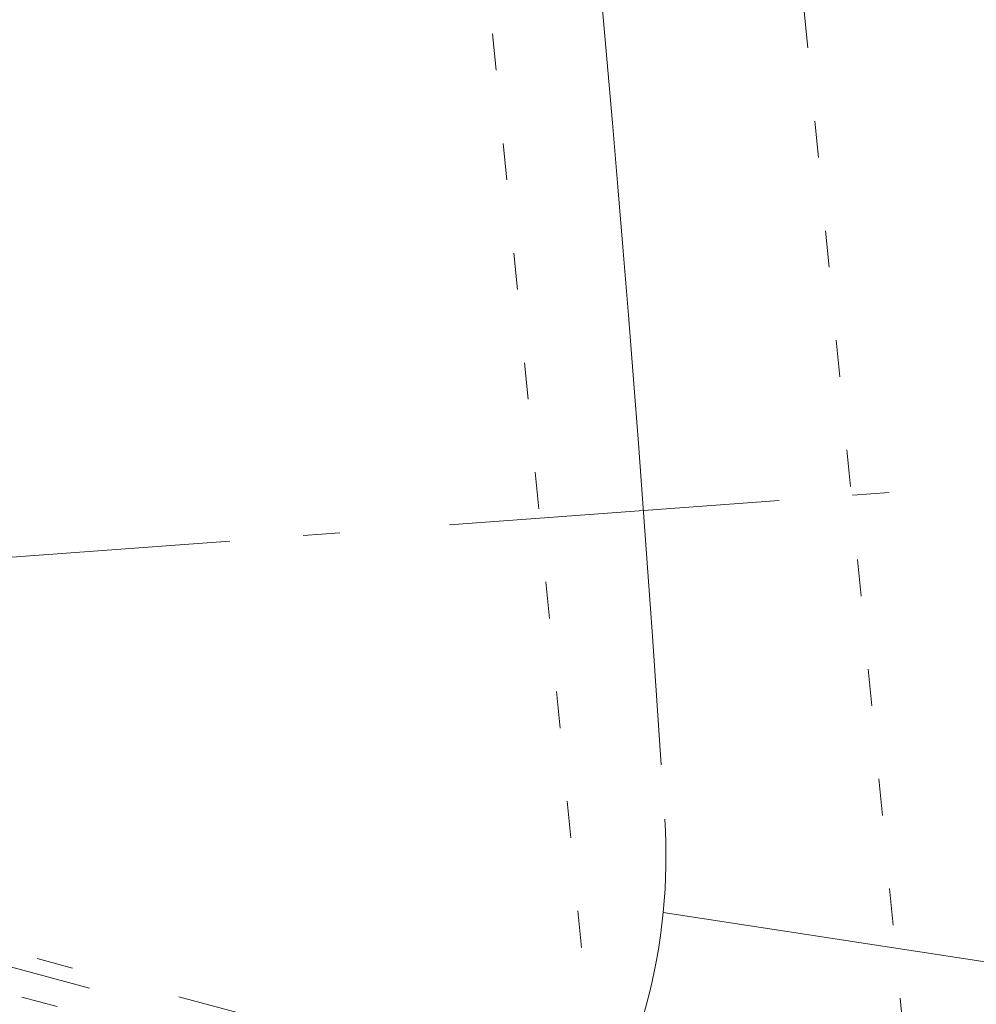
# Model space of a CAD drawing. Header units: millimetres. Extents: x -62314 to 79800, y -34032 to 28340.
# Tile 141 of 256: x 65728 to 66647, y -11024 to -10078. Entities that reach past the tile are written whole.
import ezdxf

# ---------------------------------------------------------------- set-up
doc = ezdxf.new("R2010")
doc.units = ezdxf.units.MM
doc.header["$LTSCALE"] = 508
for name, pattern in [('Dash Style-1', [0.41664, 0.20828, -0.20836]), ('Dash Style-5', [0.20828, 0.069425, -0.138855]), ('Dash Style-6', [1.04164, 0.625, -0.20828, 0.06943, -0.13893])]:
    doc.linetypes.add(name, pattern=pattern)
for name, color, linetype, lineweight in [('(00) tekening-aanzicht grijs', 8, 'Continuous', 0), ('(00) tekening-stramien-algemeen', 7, 'Dash Style-6', 0), ('(28) hoofddraagconstructie-bovenliggend', 1, 'Dash Style-5', 0), ('None', 7, 'Continuous', 0)]:
    doc.layers.add(name, color=color, linetype=linetype, lineweight=lineweight)

# ---------------------------------------------------------------- blocks, each defined once
blk = doc.blocks.new('blok b-v1-gevel_constructie')
at = {"layer": '(28) hoofddraagconstructie-bovenliggend', "color": 2, "lineweight": 0, "transparency": 33554687, "flags": 128}
blk.add_lwpolyline([(18051.77, 22710.27), (20159.15, 17091.92), (19878.26, 16986.56), (17770.88, 22604.91)], close=True, dxfattribs=at)
blk = doc.blocks.new('blok B 01 (2D)')
at = {"layer": '(00) tekening-aanzicht grijs', "color": 17, "lineweight": 0, "transparency": 33554687, "flags": 128}
blk.add_lwpolyline([(67147.1, 17815), (67147.15, 17815, 0.120217), (58755.98, 30980.72), (59001.11, 31046.44), (59684.33, 30368.24), (59885.21, 30565.97, -0.112264), (67637.51, 17925.97, -0.000404), (67654.79, 17874.82), (67653.59, 17874.13, -0.068823), (67693, 17589.15), (67693, 8520.64), (67193, 8520.64), (67193, 17589.15, 0.081822), (67163.93, 17765.58)], format="xyb", dxfattribs=at)
at = {"layer": 'None', "color": 17, "lineweight": 0, "transparency": 33554687}
blk.add_line((67185.68, 17678.55), (67683.1, 17732.99), dxfattribs=at)
at = {"layer": 'None', "color": 17, "lineweight": 0, "transparency": 33554687, "flags": 128}
blk.add_lwpolyline([(67854.77, 18398.59, 0.109455), (60141.36, 30818.11)], format="xyb", dxfattribs=at)
at = {"layer": 'None', "color": 17, "lineweight": 0, "transparency": 33554687}
blk.add_arc((66643, 17589.15), 550, 360, 18.71051, dxfattribs=at)
at = {"layer": 'None', "color": 17, "transparency": 33554687}
blk.add_blockref('blok b-v1-gevel_constructie', (47480.01, -0.02), dxfattribs=at)
blk = doc.blocks.new('Group-176-1')
at = {"layer": '(00) tekening-stramien-algemeen', "color": 2, "lineweight": 0, "transparency": 33554687}
blk.add_line((71038.01, 6410.01), (50512.97, 6410.01), dxfattribs=at)
blk = doc.blocks.new('Stramien blok B')
at = {"layer": '(00) tekening-stramien-algemeen', "color": 2, "lineweight": 0, "transparency": 33554687}
for p, q in [((67420.56, 7193.83), (65060.01, 6370.55)), ((64860.01, 6370.55), (67560, 6370.55))]:
    blk.add_line(p, q, dxfattribs=at)
blk.add_arc((35700.81, -3868.71), 33612.33, 18.044708, 49.822253, dxfattribs=at)
at = {"layer": 'None', "color": 17, "transparency": 33554687}
blk.add_blockref('Group-176-1', (0, 0), dxfattribs=at)

msp = doc.modelspace()

# ---------------------------------------------------------------- linework, layer by layer
at = {"layer": 'None', "color": 17, "linetype": 'Dash Style-1', "lineweight": 0, "transparency": 33554687, "flags": 128}
msp.add_lwpolyline([(51623.64, -13551.49), (53208.73, -7635.85), (66381.06, -11165.37)], dxfattribs=at)

# ---------------------------------------------------------------- block references
at = {"layer": 'None', "color": 17, "transparency": 33554687}
for name, p, rotation in [('blok B 01 (2D)', (-3125.94, -10622.93), 344.9999999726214), ('Stramien blok B', (0, 0), 344.9999645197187)]:
    msp.add_blockref(name, p, dxfattribs=dict(at, rotation=rotation))

doc.saveas('drawing.dxf')
